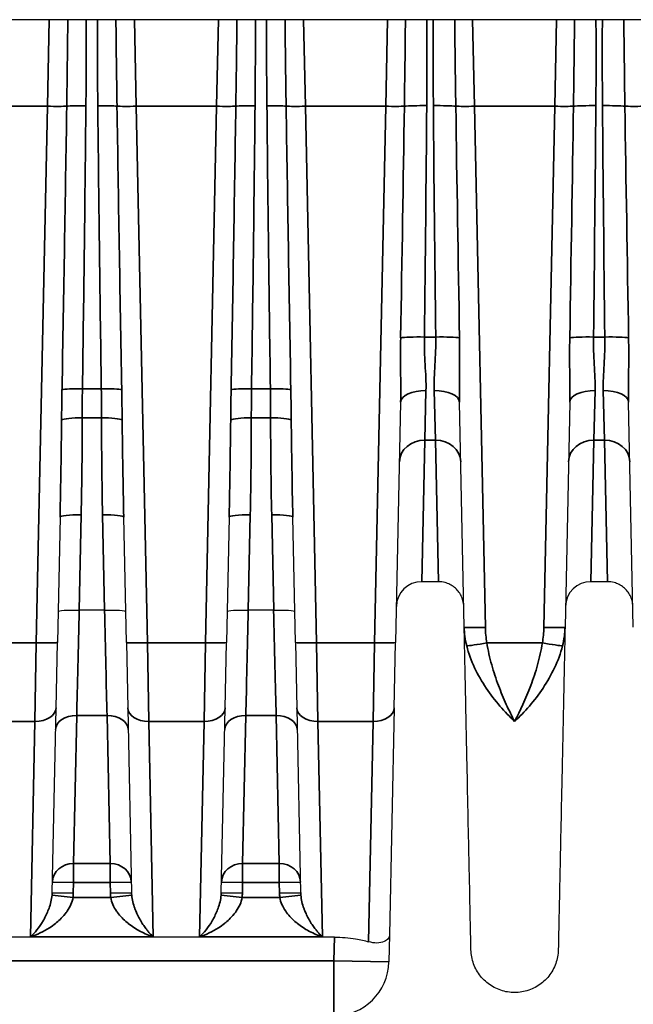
# Model space of a CAD drawing. Header units: millimetres. Extents: x 399 to 6233, y -1870 to 1602.
# Tile 68 of 256: x 4771 to 4785, y -1709 to -1685. Entities that reach past the tile are written whole.
import ezdxf

# ---------------------------------------------------------------- set-up
doc = ezdxf.new("R2010")
doc.units = ezdxf.units.MM
doc.layers.add('可見 (ISO)', color=7, linetype='Continuous', lineweight=25)
doc.layers.add('窄部可見 (ISO)', color=7, linetype='Continuous', lineweight=35)

msp = doc.modelspace()

# ---------------------------------------------------------------- linework, layer by layer
at = {"layer": '可見 (ISO)'}
for p, q in [((4849.014, -1685.244), (4744.514, -1685.244)), ((4779.818, -1694.289), (4779.699, -1699.969)), ((4781.322, -1699.607), (4781.211, -1694.289)), ((4783.818, -1694.289), (4783.707, -1699.607)), ((4785.322, -1699.607), (4785.211, -1694.289)), ((4771.761, -1697.004), (4771.699, -1699.969)), ((4773.33, -1699.969), (4773.267, -1697.004)), ((4775.761, -1697.004), (4775.699, -1699.969)), ((4777.33, -1699.969), (4777.267, -1697.004)), ((4780.712, -1698.531), (4780.317, -1698.531)), ((4784.712, -1698.531), (4784.317, -1698.531)), ((4772.214, -1699.201), (4772.215, -1699.201)), ((4772.814, -1699.201), (4772.215, -1699.201)), ((4772.814, -1699.201), (4772.815, -1699.201)), ((4776.214, -1699.201), (4776.215, -1699.201)), ((4776.814, -1699.201), (4776.215, -1699.201)), ((4776.814, -1699.201), (4776.815, -1699.201)), ((4771.667, -1701.517), (4771.699, -1699.969)), ((4773.33, -1699.969), (4773.362, -1701.517)), ((4775.667, -1701.517), (4775.699, -1699.969)), ((4777.33, -1699.969), (4777.362, -1701.517)), ((4779.667, -1701.517), (4779.699, -1699.969)), ((4771.575, -1705.883), (4771.667, -1701.517)), ((4773.362, -1701.517), (4773.453, -1705.883)), ((4775.575, -1705.883), (4775.667, -1701.517)), ((4777.362, -1701.517), (4777.453, -1705.883)), ((4779.667, -1701.517), (4779.554, -1706.881)), ((4771.417, -1706.444), (4771.417, -1706.444)), ((4771.832, -1706.444), (4771.832, -1706.444)), ((4773.197, -1706.444), (4773.197, -1706.444)), ((4773.611, -1706.444), (4773.611, -1706.444)), ((4775.417, -1706.444), (4775.417, -1706.444)), ((4775.832, -1706.444), (4775.832, -1706.444)), ((4777.197, -1706.444), (4777.197, -1706.444)), ((4777.611, -1706.444), (4777.611, -1706.444)), ((4778.253, -1706.934), (4766.776, -1706.934)), ((4779.554, -1706.881), (4779.541, -1707.521))]:
    msp.add_line(p, q, dxfattribs=at)
for centre, radius, start, end in [((4780.317, -1699.131), 0.6, 90, 178.8), ((4784.317, -1699.131), 0.6, 90, 178.8), ((4778.241, -1707.494), 1.3, 270, 358.8)]:
    msp.add_arc(centre, radius, start, end, dxfattribs=at)
for points, knots in [([(4781.312, -1699.118), (4781.311, -1699.095), (4781.309, -1699.072), (4781.303, -1699.027), (4781.299, -1699.004), (4781.282, -1698.94), (4781.267, -1698.899), (4781.228, -1698.823), (4781.205, -1698.787), (4781.153, -1698.722), (4781.123, -1698.692), (4781.058, -1698.639), (4781.023, -1698.616), (4780.948, -1698.578), (4780.908, -1698.562), (4780.817, -1698.538), (4780.764, -1698.531), (4780.712, -1698.531)], [0, 0, 0, 0, 0.00692113, 0.00692113, 0.01375081, 0.01375081, 0.02679823, 0.02679823, 0.0393646, 0.0393646, 0.05193098, 0.05193098, 0.06449736, 0.06449736, 0.07706374, 0.07706374, 0.09281981, 0.09281981, 0.09281981, 0.09281981]), ([(4785.312, -1699.118), (4785.311, -1699.095), (4785.309, -1699.072), (4785.303, -1699.027), (4785.299, -1699.004), (4785.282, -1698.94), (4785.267, -1698.899), (4785.228, -1698.823), (4785.205, -1698.787), (4785.153, -1698.722), (4785.123, -1698.692), (4785.058, -1698.639), (4785.023, -1698.616), (4784.948, -1698.578), (4784.908, -1698.562), (4784.817, -1698.538), (4784.764, -1698.531), (4784.712, -1698.531)], [0, 0, 0, 0, 0.00692113, 0.00692113, 0.01375081, 0.01375081, 0.02679823, 0.02679823, 0.0393646, 0.0393646, 0.05193098, 0.05193098, 0.06449736, 0.06449736, 0.07706374, 0.07706374, 0.09281981, 0.09281981, 0.09281981, 0.09281981]), ([(4771.715, -1699.232), (4771.715, -1699.221), (4771.769, -1699.212), (4771.861, -1699.206), (4771.953, -1699.2), (4772.082, -1699.199), (4772.214, -1699.201)], [-0.0000151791, -0.0000151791, -0.0000151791, -0.0000151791, 0.0003786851, 0.0003786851, 0.0003786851, 0.0007725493, 0.0007725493, 0.0007725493, 0.0007725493]), ([(4772.815, -1699.201), (4772.947, -1699.199), (4773.075, -1699.2), (4773.167, -1699.206), (4773.26, -1699.212), (4773.314, -1699.221), (4773.314, -1699.232)], [0, 0, 0, 0, 0.0003900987, 0.0003900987, 0.0003900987, 0.0007801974, 0.0007801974, 0.0007801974, 0.0007801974]), ([(4775.715, -1699.232), (4775.715, -1699.221), (4775.769, -1699.212), (4775.861, -1699.206), (4775.953, -1699.2), (4776.082, -1699.199), (4776.214, -1699.201)], [-0.0000151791, -0.0000151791, -0.0000151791, -0.0000151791, 0.0003786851, 0.0003786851, 0.0003786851, 0.0007725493, 0.0007725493, 0.0007725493, 0.0007725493]), ([(4776.815, -1699.201), (4776.947, -1699.199), (4777.075, -1699.2), (4777.167, -1699.206), (4777.26, -1699.212), (4777.314, -1699.221), (4777.314, -1699.232)], [0, 0, 0, 0, 0.0003900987, 0.0003900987, 0.0003900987, 0.0007801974, 0.0007801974, 0.0007801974, 0.0007801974]), ([(4781.482, -1707.233), (4781.482, -1707.233), (4781.478, -1707.061), (4781.471, -1706.719), (4781.465, -1706.449), (4781.458, -1706.08), (4781.448, -1705.614), (4781.445, -1705.488), (4781.442, -1705.356), (4781.439, -1705.217), (4781.433, -1704.888), (4781.425, -1704.52), (4781.416, -1704.12), (4781.408, -1703.72), (4781.399, -1703.287), (4781.389, -1702.819), (4781.379, -1702.351), (4781.369, -1701.847), (4781.358, -1701.311), (4781.356, -1701.236), (4781.354, -1701.16), (4781.353, -1701.084), (4781.343, -1700.619), (4781.333, -1700.123), (4781.322, -1699.607)], [0.5000079, 0.5000079, 0.5000079, 0.5000079, 0.6183182, 0.6183182, 0.6183182, 0.7115983, 0.7115983, 0.7115983, 0.7366339, 0.7366339, 0.7366339, 0.7957918, 0.7957918, 0.7957918, 0.8549496, 0.8549496, 0.8549496, 0.9141075, 0.9141075, 0.9141075, 0.9224155, 0.9224155, 0.9224155, 0.9732653, 0.9732653, 0.9732653, 0.9732653]), ([(4783.707, -1699.607), (4783.696, -1700.123), (4783.686, -1700.619), (4783.676, -1701.084), (4783.674, -1701.16), (4783.673, -1701.236), (4783.671, -1701.311), (4783.66, -1701.847), (4783.649, -1702.351), (4783.64, -1702.819), (4783.63, -1703.286), (4783.621, -1703.72), (4783.612, -1704.12), (4783.604, -1704.52), (4783.596, -1704.888), (4783.589, -1705.217), (4783.586, -1705.356), (4783.584, -1705.489), (4783.581, -1705.614), (4783.577, -1705.784), (4783.574, -1705.942), (4783.571, -1706.086), (4783.566, -1706.336), (4783.561, -1706.548), (4783.558, -1706.719), (4783.551, -1707.061), (4783.547, -1707.233), (4783.547, -1707.233)], [0.0267397, 0.0267397, 0.0267397, 0.0267397, 0.0775919, 0.0775919, 0.0775919, 0.0858976, 0.0858976, 0.0858976, 0.1450554, 0.1450554, 0.1450554, 0.2042133, 0.2042133, 0.2042133, 0.2633711, 0.2633711, 0.2633711, 0.2884173, 0.2884173, 0.2884173, 0.322529, 0.322529, 0.322529, 0.3816868, 0.3816868, 0.3816868, 0.5, 0.5, 0.5, 0.5]), ([(4778.253, -1706.934), (4778.418, -1706.934), (4778.594, -1706.947), (4778.865, -1706.992), (4778.969, -1707.016), (4779.061, -1707.043)], [-0.40134633, -0.40134633, -0.40134633, -0.40134633, -0.35174447, -0.35174447, -0.3169552, -0.3169552, -0.3169552, -0.3169552]), ([(4779.554, -1706.881), (4779.554, -1706.881), (4779.554, -1706.882), (4779.553, -1706.913), (4779.543, -1706.942), (4779.501, -1706.996), (4779.469, -1707.021), (4779.38, -1707.059), (4779.322, -1707.072), (4779.195, -1707.073), (4779.13, -1707.064), (4779.061, -1707.043)], [-0.000535, -0.000535, -0.000535, -0.000535, 0, 0, 0.0290077, 0.0290077, 0.0592099, 0.0592099, 0.0917988, 0.0917988, 0.1194024, 0.1194024, 0.1194024, 0.1194024]), ([(4783.547, -1707.233), (4783.545, -1707.344), (4783.524, -1707.456), (4783.449, -1707.666), (4783.393, -1707.766), (4783.253, -1707.941), (4783.168, -1708.018), (4782.98, -1708.14), (4782.875, -1708.186), (4782.658, -1708.24), (4782.543, -1708.25), (4782.32, -1708.232), (4782.209, -1708.204), (4782.003, -1708.115), (4781.906, -1708.053), (4781.74, -1707.904), (4781.668, -1707.814), (4781.559, -1707.619), (4781.52, -1707.511), (4781.489, -1707.345), (4781.483, -1707.289), (4781.482, -1707.233)], [0, 0, 0, 0, 0.033317, 0.033317, 0.0669022, 0.0669022, 0.1004777, 0.1004777, 0.1340535, 0.1340535, 0.1676293, 0.1676293, 0.2012051, 0.2012051, 0.2347809, 0.2347809, 0.2683567, 0.2683567, 0.3019325, 0.3019325, 0.3188115, 0.3188115, 0.3188115, 0.3188115])]:
    msp.add_open_spline(points, degree=3, knots=knots, dxfattribs=at)
at = {"layer": '窄部可見 (ISO)'}
for p, q in [((4771.508, -1685.244), (4771.465, -1687.291)), ((4773.564, -1687.291), (4773.521, -1685.244)), ((4775.508, -1685.244), (4775.465, -1687.291)), ((4777.564, -1687.291), (4777.521, -1685.244)), ((4779.508, -1685.244), (4779.465, -1687.291)), ((4781.564, -1687.291), (4781.521, -1685.244)), ((4783.508, -1685.244), (4783.465, -1687.291)), ((4771.465, -1687.291), (4769.564, -1687.291)), ((4771.199, -1699.976), (4771.465, -1687.291)), ((4775.465, -1687.291), (4773.564, -1687.291)), ((4773.564, -1687.291), (4773.829, -1699.976)), ((4775.199, -1699.976), (4775.465, -1687.291)), ((4779.465, -1687.291), (4777.564, -1687.291)), ((4777.564, -1687.291), (4777.829, -1699.976)), ((4779.199, -1699.976), (4779.465, -1687.291)), ((4783.465, -1687.291), (4781.564, -1687.291)), ((4781.564, -1687.291), (4781.822, -1699.613)), ((4783.207, -1699.613), (4783.465, -1687.291)), ((4780.38, -1692.746), (4780.648, -1692.746)), ((4784.38, -1692.746), (4784.648, -1692.746)), ((4772.291, -1693.973), (4772.738, -1693.973)), ((4776.291, -1693.973), (4776.738, -1693.973)), ((4780.389, -1695.183), (4780.418, -1694.013)), ((4780.611, -1694.013), (4780.64, -1695.183)), ((4784.389, -1695.183), (4784.418, -1694.013)), ((4784.611, -1694.013), (4784.64, -1695.183)), ((4772.743, -1694.656), (4772.286, -1694.656)), ((4776.743, -1694.656), (4776.286, -1694.656)), ((4780.317, -1698.531), (4780.389, -1695.183)), ((4780.64, -1695.183), (4780.389, -1695.183)), ((4780.712, -1698.531), (4780.64, -1695.183)), ((4784.317, -1698.531), (4784.389, -1695.183)), ((4784.64, -1695.183), (4784.389, -1695.183)), ((4784.712, -1698.531), (4784.64, -1695.183)), ((4772.261, -1696.951), (4772.214, -1699.201)), ((4772.815, -1699.201), (4772.768, -1696.951)), ((4776.261, -1696.951), (4776.214, -1699.201)), ((4776.815, -1699.201), (4776.768, -1696.951)), ((4769.829, -1699.976), (4771.199, -1699.976)), ((4771.199, -1699.976), (4771.167, -1701.833)), ((4773.829, -1699.976), (4775.199, -1699.976)), ((4773.862, -1701.833), (4773.829, -1699.976)), ((4775.199, -1699.976), (4775.167, -1701.833)), ((4777.829, -1699.976), (4779.199, -1699.976)), ((4777.862, -1701.833), (4777.829, -1699.976)), ((4779.199, -1699.976), (4779.167, -1701.833)), ((4781.858, -1699.976), (4783.171, -1699.976)), ((4771.167, -1701.833), (4769.862, -1701.833)), ((4771.063, -1706.923), (4771.167, -1701.833)), ((4772.081, -1705.194), (4772.156, -1701.692)), ((4772.873, -1701.692), (4772.156, -1701.692)), ((4772.873, -1701.692), (4772.948, -1705.194)), ((4775.167, -1701.833), (4773.862, -1701.833)), ((4773.862, -1701.833), (4773.966, -1706.923)), ((4775.063, -1706.923), (4775.167, -1701.833)), ((4776.081, -1705.194), (4776.156, -1701.692)), ((4776.873, -1701.692), (4776.156, -1701.692)), ((4776.873, -1701.692), (4776.948, -1705.194)), ((4779.167, -1701.833), (4777.862, -1701.833)), ((4777.862, -1701.833), (4777.966, -1706.923)), ((4779.061, -1707.043), (4779.167, -1701.833)), ((4772.081, -1705.194), (4772.948, -1705.194)), ((4772.081, -1705.194), (4772.081, -1705.641)), ((4772.948, -1705.194), (4772.948, -1705.641)), ((4776.081, -1705.194), (4776.948, -1705.194)), ((4776.081, -1705.194), (4776.081, -1705.641)), ((4776.948, -1705.194), (4776.948, -1705.641)), ((4771.581, -1705.631), (4772.081, -1705.641)), ((4772.081, -1705.641), (4772.075, -1705.893)), ((4772.948, -1705.641), (4772.081, -1705.641)), ((4773.448, -1705.631), (4772.948, -1705.641)), ((4772.953, -1705.893), (4772.948, -1705.641)), ((4775.581, -1705.631), (4776.081, -1705.641)), ((4776.081, -1705.641), (4776.075, -1705.893)), ((4776.948, -1705.641), (4776.081, -1705.641)), ((4777.448, -1705.631), (4776.948, -1705.641)), ((4776.953, -1705.893), (4776.948, -1705.641)), ((4771.572, -1705.943), (4772.069, -1705.994)), ((4771.575, -1705.883), (4772.075, -1705.893)), ((4772.069, -1705.994), (4772.96, -1705.994)), ((4773.453, -1705.883), (4772.953, -1705.893)), ((4773.457, -1705.943), (4772.96, -1705.994)), ((4775.572, -1705.943), (4776.069, -1705.994)), ((4775.575, -1705.883), (4776.075, -1705.893)), ((4776.069, -1705.994), (4776.96, -1705.994)), ((4777.453, -1705.883), (4776.953, -1705.893)), ((4777.457, -1705.943), (4776.96, -1705.994)), ((4773.966, -1706.923), (4771.063, -1706.923)), ((4777.966, -1706.923), (4775.063, -1706.923)), ((4778.241, -1707.494), (4778.253, -1706.934)), ((4766.787, -1707.494), (4778.241, -1707.494)), ((4779.541, -1707.521), (4778.241, -1707.494)), ((4778.241, -1708.794), (4778.241, -1707.494))]:
    msp.add_line(p, q, dxfattribs=at)
for centre, start, end in [((4770.833, -1705.867), 354.1153, 358.8014), ((4774.196, -1705.867), 181.1986, 185.8847), ((4774.833, -1705.867), 354.1153, 358.8014), ((4778.196, -1705.867), 181.1986, 185.8847)]:
    msp.add_arc(centre, 1.242, start, end, dxfattribs=at)
for centre, major_axis, ratio, start_param, end_param in [((4771.465, -1687.273), (0.5, -0.01), 0.034892, 4.71312, 5.854308), ((4771.1, -1704.716), (0.877, 41.815), 0.011955, 4.972102, 5.142498), ((4772.374, -1687.307), (0.5, -0.005), 0.058755, 1.571384, 2.712203), ((4771.689, -1697.953), (-0.504, -29.462), 0.018287, 1.706616, 1.94191), ((4772.655, -1687.307), (0.5, 0.005), 0.058755, 0.429389, 1.570209), ((4773.34, -1697.953), (0.504, -29.462), 0.018287, 4.341275, 4.576569), ((4773.564, -1687.273), (0.5, 0.01), 0.034892, 3.57047, 4.711658), ((4773.929, -1704.716), (-0.877, 41.815), 0.011955, 1.140688, 1.311083), ((4775.465, -1687.273), (0.5, -0.01), 0.034892, 4.71312, 5.854308), ((4775.1, -1704.716), (0.877, 41.815), 0.011955, 4.972102, 5.142498), ((4776.374, -1687.307), (0.5, -0.005), 0.058755, 1.571384, 2.712203), ((4775.689, -1697.953), (-0.504, -29.462), 0.018287, 1.706616, 1.94191), ((4776.655, -1687.307), (0.5, 0.005), 0.058755, 0.429389, 1.570209), ((4777.34, -1697.953), (0.504, -29.462), 0.018287, 4.341275, 4.576569), ((4777.564, -1687.273), (0.5, 0.01), 0.034892, 3.57047, 4.711658), ((4777.929, -1704.716), (-0.877, 41.815), 0.011955, 1.140688, 1.311083), ((4779.465, -1687.273), (0.5, -0.01), 0.034892, 4.71312, 5.795128), ((4779.012, -1708.901), (0.964, 45.999), 0.010868, 5.0711, 5.201678), ((4780.436, -1687.311), (-0.6, 0.005), 0.058756, 4.712873, 5.794533), ((4779.659, -1700.113), (-0.533, -32.384), 0.019013, 1.800628, 1.978702), ((4780.593, -1687.311), (0.6, 0.005), 0.058756, 0.488652, 1.570312), ((4781.369, -1700.113), (0.533, -32.384), 0.019013, 4.304483, 4.482558), ((4781.564, -1687.273), (-0.5, -0.01), 0.034892, 0.488057, 1.570065), ((4782.017, -1708.901), (-0.964, 45.999), 0.010868, 1.081508, 1.212085), ((4783.465, -1687.273), (-0.5, 0.01), 0.034892, 1.571527, 2.653535), ((4783.012, -1708.901), (0.964, 45.999), 0.010868, 5.0711, 5.201678), ((4784.436, -1687.311), (0.6, -0.005), 0.058756, 1.57128, 2.65294), ((4783.659, -1700.113), (-0.533, -32.384), 0.019013, 1.800628, 1.978702), ((4784.593, -1687.311), (0.6, 0.005), 0.058756, 0.488652, 1.570312), ((4785.369, -1700.113), (0.533, -32.384), 0.019013, 4.304483, 4.482558), ((4785.564, -1687.273), (-0.5, -0.01), 0.034892, 0.488057, 1.570065), ((4786.017, -1708.901), (-0.964, 45.999), 0.010868, 1.081508, 1.212085), ((4780.38, -1692.781), (-0.6, 0.007), 0.058754, 4.713094, 5.925287), ((4780.648, -1692.781), (0.6, 0.007), 0.058754, 0.357898, 1.570091), ((4784.38, -1692.781), (-0.6, 0.007), 0.058754, 4.713094, 5.925287), ((4784.648, -1692.781), (0.6, 0.007), 0.058754, 0.357898, 1.570091), ((4772.291, -1694.002), (-0.5, 0.007), 0.058752, 4.713248, 6.024407), ((4772.738, -1694.002), (0.5, 0.007), 0.058752, 0.258778, 1.569937), ((4776.291, -1694.002), (-0.5, 0.007), 0.058752, 4.713248, 6.024407), ((4776.738, -1694.002), (0.5, 0.007), 0.058752, 0.258778, 1.569937), ((4780.418, -1694.302), (-0.6, 0.013), 0.481235, 4.722469, 6.283185), ((4780.611, -1694.302), (0.6, 0.013), 0.481235, 0, 1.560716), ((4784.418, -1694.302), (-0.6, 0.013), 0.481235, 4.722469, 6.283185), ((4784.611, -1694.302), (0.6, 0.013), 0.481235, 0, 1.560716), ((4771.261, -1697.022), (0.227, 10.755), 0.04648, 4.715072, 4.930437), ((4772.286, -1694.72), (-0.5, 0), 0.127071, 4.712461, 6.066166), ((4771.768, -1696.378), (-0.122, -7.61), 0.06621, 1.496596, 1.800152), ((4773.261, -1696.378), (0.122, -7.61), 0.06621, 4.483034, 4.786589), ((4772.743, -1694.72), (0.5, 0), 0.127071, 0.217019, 1.570724), ((4773.768, -1697.022), (-0.227, 10.755), 0.04648, 1.352748, 1.568114), ((4775.261, -1697.022), (0.227, 10.755), 0.04648, 4.715072, 4.930437), ((4776.286, -1694.72), (-0.5, 0), 0.127071, 4.712461, 6.066166), ((4775.768, -1696.378), (-0.122, -7.61), 0.06621, 1.496596, 1.800152), ((4777.261, -1696.378), (0.122, -7.61), 0.06621, 4.483034, 4.786589), ((4776.743, -1694.72), (0.5, 0), 0.127071, 0.217019, 1.570724), ((4777.768, -1697.022), (-0.227, 10.755), 0.04648, 1.352748, 1.568114), ((4780.389, -1695.706), (-0.6, 0.013), 0.871195, 4.730636, 6.283185), ((4780.64, -1695.706), (0.6, 0.013), 0.871195, 0, 1.552549), ((4784.389, -1695.706), (-0.6, 0.013), 0.871195, 4.730636, 6.283185), ((4784.64, -1695.706), (0.6, 0.013), 0.871195, 0, 1.552549), ((4772.261, -1697.014), (-0.5, 0.01), 0.127043, 4.71505, 6.283185), ((4772.768, -1697.014), (0.5, 0.01), 0.127043, 0, 1.568135), ((4776.261, -1697.014), (-0.5, 0.01), 0.127043, 4.71505, 6.283185), ((4776.768, -1697.014), (0.5, 0.01), 0.127043, 0, 1.568135), ((4771.199, -1699.958), (0.5, -0.01), 0.034892, 4.71312, 6.283185), ((4773.829, -1699.958), (-0.5, -0.01), 0.034892, 0, 1.570065), ((4775.199, -1699.958), (0.5, -0.01), 0.034892, 4.71312, 6.283185), ((4777.829, -1699.958), (-0.5, -0.01), 0.034892, 0, 1.570065), ((4779.199, -1699.958), (0.5, -0.01), 0.034892, 4.71312, 6.283185), ((4781.858, -1699.958), (-0.492, -0.09), 0.034327, 0.235691, 1.564496), ((4783.171, -1699.958), (0.492, -0.09), 0.034327, 4.718689, 6.047495), ((4771.167, -1701.506), (0.5, -0.01), 0.653986, 4.726087, 6.283185), ((4773.862, -1701.506), (-0.5, -0.01), 0.653986, 0, 1.557098), ((4775.167, -1701.506), (0.5, -0.01), 0.653986, 4.726087, 6.283185), ((4777.862, -1701.506), (-0.5, -0.01), 0.653986, 0, 1.557098), ((4779.167, -1701.506), (0.5, -0.01), 0.653986, 4.726087, 6.283185), ((4772.156, -1702.038), (-0.5, 0.01), 0.69138, 4.72687, 6.283185), ((4772.873, -1702.038), (0.5, 0.01), 0.69138, 0, 1.556315), ((4776.156, -1702.038), (-0.5, 0.01), 0.69138, 4.72687, 6.283185), ((4776.873, -1702.038), (0.5, 0.01), 0.69138, 0, 1.556315), ((4772.081, -1705.641), (-0.5, 0.01), 0.893584, 4.731105, 6.283185), ((4772.948, -1705.641), (0.5, 0.01), 0.893584, 0, 1.552081), ((4776.081, -1705.641), (-0.5, 0.01), 0.893584, 4.731105, 6.283185), ((4776.948, -1705.641), (0.5, 0.01), 0.893584, 0, 1.552081), ((4771.075, -1705.845), (-0.032, 0.669), 0.746873, 4.530181, 4.621215), ((4773.954, -1705.845), (0.032, 0.669), 0.746873, 1.66197, 1.753004), ((4775.075, -1705.845), (-0.032, 0.669), 0.746873, 4.530181, 4.621215), ((4777.954, -1705.845), (0.032, 0.669), 0.746873, 1.66197, 1.753004)]:
    msp.add_ellipse(centre, major_axis=major_axis, ratio=ratio, start_param=start_param, end_param=end_param, dxfattribs=at)
for points, knots in [([(4771.92, -1687.29), (4771.925, -1686.957), (4771.929, -1686.624), (4771.934, -1686.291), (4771.938, -1685.942), (4771.942, -1685.593), (4771.945, -1685.244)], [0, 0, 0, 0, 0.001000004, 0.001000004, 0.001000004, 0.002047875, 0.002047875, 0.002047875, 0.002047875]), ([(4773.084, -1685.244), (4773.087, -1685.563), (4773.09, -1685.882), (4773.094, -1686.202), (4773.099, -1686.564), (4773.104, -1686.927), (4773.109, -1687.29)], [0.000041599, 0.000041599, 0.000041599, 0.000041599, 0.001000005, 0.001000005, 0.001000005, 0.002089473, 0.002089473, 0.002089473, 0.002089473]), ([(4775.92, -1687.29), (4775.925, -1686.957), (4775.929, -1686.624), (4775.934, -1686.291), (4775.938, -1685.942), (4775.942, -1685.593), (4775.945, -1685.244)], [0, 0, 0, 0, 0.001000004, 0.001000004, 0.001000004, 0.002047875, 0.002047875, 0.002047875, 0.002047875]), ([(4777.084, -1685.244), (4777.087, -1685.563), (4777.09, -1685.882), (4777.094, -1686.202), (4777.099, -1686.564), (4777.104, -1686.927), (4777.109, -1687.29)], [0.000041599, 0.000041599, 0.000041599, 0.000041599, 0.001000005, 0.001000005, 0.001000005, 0.002089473, 0.002089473, 0.002089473, 0.002089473]), ([(4779.906, -1687.291), (4779.911, -1686.958), (4779.916, -1686.625), (4779.92, -1686.292), (4779.924, -1685.942), (4779.928, -1685.593), (4779.931, -1685.244)], [0, 0, 0, 0, 0.001000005, 0.001000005, 0.001000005, 0.002048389, 0.002048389, 0.002048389, 0.002048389]), ([(4781.098, -1685.244), (4781.101, -1685.563), (4781.104, -1685.882), (4781.108, -1686.202), (4781.112, -1686.565), (4781.117, -1686.928), (4781.122, -1687.291)], [0.000041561, 0.000041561, 0.000041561, 0.000041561, 0.001000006, 0.001000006, 0.001000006, 0.00208995, 0.00208995, 0.00208995, 0.00208995]), ([(4783.906, -1687.291), (4783.911, -1686.958), (4783.916, -1686.625), (4783.92, -1686.292), (4783.924, -1685.942), (4783.928, -1685.593), (4783.931, -1685.244)], [0, 0, 0, 0, 0.001000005, 0.001000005, 0.001000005, 0.002048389, 0.002048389, 0.002048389, 0.002048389]), ([(4785.098, -1685.244), (4785.101, -1685.563), (4785.104, -1685.882), (4785.108, -1686.202), (4785.112, -1686.565), (4785.117, -1686.928), (4785.122, -1687.291)], [0.000041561, 0.000041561, 0.000041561, 0.000041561, 0.001000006, 0.001000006, 0.001000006, 0.00208995, 0.00208995, 0.00208995, 0.00208995]), ([(4779.818, -1694.289), (4779.823, -1694.045), (4779.82, -1693.796), (4779.817, -1693.546), (4779.817, -1693.541), (4779.817, -1693.536), (4779.817, -1693.531), (4779.815, -1693.276), (4779.814, -1693.02), (4779.819, -1692.762)], [0, 0, 0, 0, 0.000759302, 0.000759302, 0.000759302, 0.000774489, 0.000774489, 0.000774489, 0.001548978, 0.001548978, 0.001548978, 0.001548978]), ([(4780.38, -1692.746), (4780.377, -1692.969), (4780.386, -1693.186), (4780.409, -1693.61), (4780.423, -1693.818), (4780.418, -1694.013)], [0, 0, 0, 0, 0.000661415, 0.000661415, 0.001322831, 0.001322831, 0.001322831, 0.001322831]), ([(4780.611, -1694.013), (4780.606, -1693.817), (4780.619, -1693.614), (4780.642, -1693.19), (4780.652, -1692.968), (4780.648, -1692.746)], [0, 0, 0, 0, 0.000661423, 0.000661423, 0.001322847, 0.001322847, 0.001322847, 0.001322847]), ([(4781.21, -1692.762), (4781.215, -1693.02), (4781.214, -1693.277), (4781.211, -1693.532), (4781.211, -1693.538), (4781.211, -1693.544), (4781.211, -1693.551), (4781.209, -1693.799), (4781.205, -1694.046), (4781.211, -1694.289)], [0, 0, 0, 0, 0.000774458, 0.000774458, 0.000774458, 0.000793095, 0.000793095, 0.000793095, 0.001548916, 0.001548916, 0.001548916, 0.001548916]), ([(4783.818, -1694.289), (4783.823, -1694.045), (4783.82, -1693.796), (4783.817, -1693.546), (4783.817, -1693.541), (4783.817, -1693.536), (4783.817, -1693.531), (4783.815, -1693.276), (4783.814, -1693.02), (4783.819, -1692.762)], [0, 0, 0, 0, 0.000759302, 0.000759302, 0.000759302, 0.000774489, 0.000774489, 0.000774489, 0.001548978, 0.001548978, 0.001548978, 0.001548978]), ([(4784.38, -1692.746), (4784.377, -1692.969), (4784.386, -1693.186), (4784.409, -1693.61), (4784.423, -1693.818), (4784.418, -1694.013)], [0, 0, 0, 0, 0.000661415, 0.000661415, 0.001322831, 0.001322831, 0.001322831, 0.001322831]), ([(4784.611, -1694.013), (4784.606, -1693.817), (4784.619, -1693.614), (4784.642, -1693.19), (4784.652, -1692.968), (4784.648, -1692.746)], [0, 0, 0, 0, 0.000661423, 0.000661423, 0.001322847, 0.001322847, 0.001322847, 0.001322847]), ([(4785.21, -1692.762), (4785.215, -1693.02), (4785.214, -1693.277), (4785.211, -1693.532), (4785.211, -1693.538), (4785.211, -1693.544), (4785.211, -1693.551), (4785.209, -1693.799), (4785.205, -1694.046), (4785.211, -1694.289)], [0, 0, 0, 0, 0.000774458, 0.000774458, 0.000774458, 0.000793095, 0.000793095, 0.000793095, 0.001548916, 0.001548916, 0.001548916, 0.001548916]), ([(4771.798, -1694.706), (4771.799, -1694.582), (4771.801, -1694.458), (4771.802, -1694.334), (4771.804, -1694.218), (4771.806, -1694.103), (4771.808, -1693.988)], [0, 0, 0, 0, 0.0003730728, 0.0003730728, 0.0003730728, 0.0007194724, 0.0007194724, 0.0007194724, 0.0007194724]), ([(4772.291, -1693.973), (4772.289, -1694.083), (4772.288, -1694.193), (4772.287, -1694.302), (4772.287, -1694.42), (4772.286, -1694.538), (4772.286, -1694.656)], [0, 0, 0, 0, 0.0003301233, 0.0003301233, 0.0003301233, 0.0006862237, 0.0006862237, 0.0006862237, 0.0006862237]), ([(4772.743, -1694.656), (4772.742, -1694.538), (4772.742, -1694.42), (4772.741, -1694.302), (4772.741, -1694.193), (4772.739, -1694.083), (4772.738, -1693.973)], [0, 0, 0, 0, 0.0003560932, 0.0003560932, 0.0003560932, 0.0006862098, 0.0006862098, 0.0006862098, 0.0006862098]), ([(4773.221, -1693.988), (4773.223, -1694.103), (4773.225, -1694.218), (4773.226, -1694.334), (4773.228, -1694.458), (4773.229, -1694.582), (4773.231, -1694.706)], [0, 0, 0, 0, 0.0003464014, 0.0003464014, 0.0003464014, 0.0007194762, 0.0007194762, 0.0007194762, 0.0007194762]), ([(4775.798, -1694.706), (4775.799, -1694.582), (4775.801, -1694.458), (4775.802, -1694.334), (4775.804, -1694.218), (4775.806, -1694.103), (4775.808, -1693.988)], [0, 0, 0, 0, 0.0003730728, 0.0003730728, 0.0003730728, 0.0007194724, 0.0007194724, 0.0007194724, 0.0007194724]), ([(4776.291, -1693.973), (4776.289, -1694.083), (4776.288, -1694.193), (4776.287, -1694.302), (4776.287, -1694.42), (4776.286, -1694.538), (4776.286, -1694.656)], [0, 0, 0, 0, 0.0003301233, 0.0003301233, 0.0003301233, 0.0006862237, 0.0006862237, 0.0006862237, 0.0006862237]), ([(4776.743, -1694.656), (4776.742, -1694.538), (4776.742, -1694.42), (4776.741, -1694.302), (4776.741, -1694.193), (4776.739, -1694.083), (4776.738, -1693.973)], [0, 0, 0, 0, 0.0003560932, 0.0003560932, 0.0003560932, 0.0006862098, 0.0006862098, 0.0006862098, 0.0006862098]), ([(4777.221, -1693.988), (4777.223, -1694.103), (4777.225, -1694.218), (4777.226, -1694.334), (4777.228, -1694.458), (4777.229, -1694.582), (4777.231, -1694.706)], [0, 0, 0, 0, 0.0003464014, 0.0003464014, 0.0003464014, 0.0007194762, 0.0007194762, 0.0007194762, 0.0007194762]), ([(4772.215, -1699.201), (4772.204, -1699.649), (4772.194, -1700.109), (4772.183, -1700.536), (4772.173, -1700.968), (4772.164, -1701.364), (4772.156, -1701.692)], [4.7472956, 4.7472956, 4.7472956, 4.7472956, 5.1094328, 5.1094328, 5.1094328, 5.4758956, 5.4758956, 5.4758956, 5.4758956]), ([(4772.873, -1701.692), (4772.865, -1701.364), (4772.856, -1700.968), (4772.845, -1700.536), (4772.835, -1700.109), (4772.824, -1699.649), (4772.814, -1699.201)], [3.9488824, 3.9488824, 3.9488824, 3.9488824, 4.3153451, 4.3153451, 4.3153451, 4.6774824, 4.6774824, 4.6774824, 4.6774824]), ([(4776.215, -1699.201), (4776.204, -1699.649), (4776.194, -1700.109), (4776.183, -1700.536), (4776.173, -1700.968), (4776.164, -1701.364), (4776.156, -1701.692)], [4.7472956, 4.7472956, 4.7472956, 4.7472956, 5.1094328, 5.1094328, 5.1094328, 5.4758956, 5.4758956, 5.4758956, 5.4758956]), ([(4776.873, -1701.692), (4776.865, -1701.364), (4776.856, -1700.968), (4776.845, -1700.536), (4776.835, -1700.109), (4776.824, -1699.649), (4776.814, -1699.201)], [3.9488824, 3.9488824, 3.9488824, 3.9488824, 4.3153451, 4.3153451, 4.3153451, 4.6774824, 4.6774824, 4.6774824, 4.6774824]), ([(4781.822, -1699.613), (4781.691, -1699.616), (4781.561, -1699.617), (4781.468, -1699.616), (4781.376, -1699.614), (4781.322, -1699.611), (4781.322, -1699.607)], [0, 0, 0, 0, 0.5, 0.5, 0.5, 1, 1, 1, 1]), ([(4783.707, -1699.607), (4783.707, -1699.611), (4783.653, -1699.614), (4783.56, -1699.616), (4783.468, -1699.617), (4783.338, -1699.616), (4783.207, -1699.613)], [0, 0, 0, 0, 0.5, 0.5, 0.5, 1, 1, 1, 1]), ([(4781.858, -1699.976), (4781.885, -1700.154), (4781.925, -1700.327), (4781.972, -1700.495), (4782.019, -1700.663), (4782.074, -1700.828), (4782.132, -1700.985), (4782.191, -1701.141), (4782.253, -1701.289), (4782.317, -1701.431), (4782.381, -1701.572), (4782.448, -1701.708), (4782.514, -1701.833)], [0, 0, 0, 0, 0.000534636, 0.000534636, 0.000534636, 0.001069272, 0.001069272, 0.001069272, 0.001603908, 0.001603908, 0.001603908, 0.002138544, 0.002138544, 0.002138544, 0.002138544]), ([(4782.514, -1701.833), (4782.647, -1701.581), (4782.779, -1701.297), (4782.955, -1700.828), (4783.01, -1700.663), (4783.104, -1700.327), (4783.144, -1700.154), (4783.171, -1699.976)], [-0.000011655, -0.000011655, -0.000011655, -0.000011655, 0.001067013, 0.001067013, 0.001606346, 0.001606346, 0.00214568, 0.00214568, 0.00214568, 0.00214568]), ([(4782.514, -1701.833), (4782.279, -1701.615), (4782.047, -1701.35), (4781.843, -1701.046), (4781.639, -1700.741), (4781.468, -1700.403), (4781.38, -1700.05)], [-0.000011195, -0.000011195, -0.000011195, -0.000011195, 0.001104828, 0.001104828, 0.001104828, 0.002220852, 0.002220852, 0.002220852, 0.002220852]), ([(4783.648, -1700.05), (4783.604, -1700.226), (4783.539, -1700.399), (4783.46, -1700.565), (4783.381, -1700.731), (4783.288, -1700.893), (4783.187, -1701.044), (4782.985, -1701.347), (4782.75, -1701.615), (4782.514, -1701.833)], [0, 0, 0, 0, 0.000558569, 0.000558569, 0.000558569, 0.001117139, 0.001117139, 0.001117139, 0.002234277, 0.002234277, 0.002234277, 0.002234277]), ([(4771.063, -1706.923), (4771.165, -1706.831), (4771.267, -1706.708), (4771.36, -1706.55), (4771.365, -1706.541), (4771.37, -1706.532), (4771.375, -1706.523), (4771.416, -1706.451), (4771.455, -1706.371), (4771.489, -1706.282), (4771.493, -1706.272), (4771.497, -1706.261), (4771.501, -1706.25), (4771.518, -1706.202), (4771.534, -1706.151), (4771.546, -1706.098), (4771.558, -1706.049), (4771.567, -1705.998), (4771.572, -1705.943)], [-0.00000792, -0.00000792, -0.00000792, -0.00000792, 0.000796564, 0.000796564, 0.000796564, 0.000840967, 0.000840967, 0.000840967, 0.001198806, 0.001198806, 0.001198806, 0.001242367, 0.001242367, 0.001242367, 0.001429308, 0.001429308, 0.001429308, 0.001601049, 0.001601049, 0.001601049, 0.001601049]), ([(4772.069, -1705.994), (4772.06, -1706.054), (4772.042, -1706.11), (4772.019, -1706.163), (4771.994, -1706.219), (4771.963, -1706.272), (4771.929, -1706.321), (4771.923, -1706.33), (4771.917, -1706.339), (4771.91, -1706.348), (4771.873, -1706.399), (4771.832, -1706.446), (4771.789, -1706.489), (4771.754, -1706.525), (4771.718, -1706.558), (4771.681, -1706.588), (4771.672, -1706.596), (4771.663, -1706.603), (4771.654, -1706.61), (4771.608, -1706.647), (4771.56, -1706.681), (4771.512, -1706.713), (4771.367, -1706.806), (4771.215, -1706.876), (4771.063, -1706.923)], [0, 0, 0, 0, 0.000176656, 0.000176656, 0.000176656, 0.000361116, 0.000361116, 0.000361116, 0.000395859, 0.000395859, 0.000395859, 0.000593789, 0.000593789, 0.000593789, 0.000753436, 0.000753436, 0.000753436, 0.000791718, 0.000791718, 0.000791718, 0.000989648, 0.000989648, 0.000989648, 0.001583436, 0.001583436, 0.001583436, 0.001583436]), ([(4773.966, -1706.923), (4773.865, -1706.892), (4773.764, -1706.85), (4773.664, -1706.798), (4773.659, -1706.795), (4773.653, -1706.792), (4773.647, -1706.789), (4773.554, -1706.739), (4773.462, -1706.68), (4773.375, -1706.61), (4773.366, -1706.603), (4773.357, -1706.596), (4773.348, -1706.588), (4773.266, -1706.52), (4773.186, -1706.44), (4773.119, -1706.348), (4773.112, -1706.339), (4773.106, -1706.33), (4773.099, -1706.321), (4773.066, -1706.272), (4773.035, -1706.22), (4773.01, -1706.163), (4772.987, -1706.11), (4772.969, -1706.054), (4772.96, -1705.994)], [-0.000006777, -0.000006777, -0.000006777, -0.000006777, 0.000388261, 0.000388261, 0.000388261, 0.000410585, 0.000410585, 0.000410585, 0.000783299, 0.000783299, 0.000783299, 0.000821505, 0.000821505, 0.000821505, 0.001178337, 0.001178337, 0.001178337, 0.00121301, 0.00121301, 0.00121301, 0.001397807, 0.001397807, 0.001397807, 0.001573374, 0.001573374, 0.001573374, 0.001573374]), ([(4773.457, -1705.943), (4773.462, -1705.998), (4773.471, -1706.049), (4773.483, -1706.098), (4773.495, -1706.152), (4773.511, -1706.202), (4773.528, -1706.25), (4773.532, -1706.261), (4773.536, -1706.272), (4773.54, -1706.283), (4773.574, -1706.371), (4773.613, -1706.452), (4773.654, -1706.523), (4773.659, -1706.532), (4773.664, -1706.541), (4773.669, -1706.55), (4773.692, -1706.589), (4773.716, -1706.627), (4773.74, -1706.662), (4773.762, -1706.693), (4773.783, -1706.722), (4773.805, -1706.749), (4773.82, -1706.769), (4773.836, -1706.788), (4773.852, -1706.806), (4773.87, -1706.828), (4773.889, -1706.848), (4773.908, -1706.868), (4773.927, -1706.887), (4773.947, -1706.906), (4773.966, -1706.923)], [0, 0, 0, 0, 0.000171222, 0.000171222, 0.000171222, 0.000358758, 0.000358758, 0.000358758, 0.000403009, 0.000403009, 0.000403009, 0.000761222, 0.000761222, 0.000761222, 0.000806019, 0.000806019, 0.000806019, 0.001007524, 0.001007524, 0.001007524, 0.001183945, 0.001183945, 0.001183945, 0.001309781, 0.001309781, 0.001309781, 0.001460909, 0.001460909, 0.001460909, 0.001612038, 0.001612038, 0.001612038, 0.001612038]), ([(4775.063, -1706.923), (4775.165, -1706.831), (4775.267, -1706.708), (4775.36, -1706.55), (4775.365, -1706.541), (4775.37, -1706.532), (4775.375, -1706.523), (4775.416, -1706.451), (4775.455, -1706.371), (4775.489, -1706.282), (4775.493, -1706.272), (4775.497, -1706.261), (4775.501, -1706.25), (4775.518, -1706.202), (4775.534, -1706.151), (4775.546, -1706.098), (4775.558, -1706.049), (4775.567, -1705.998), (4775.572, -1705.943)], [-0.00000792, -0.00000792, -0.00000792, -0.00000792, 0.000796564, 0.000796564, 0.000796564, 0.000840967, 0.000840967, 0.000840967, 0.001198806, 0.001198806, 0.001198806, 0.001242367, 0.001242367, 0.001242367, 0.001429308, 0.001429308, 0.001429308, 0.001601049, 0.001601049, 0.001601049, 0.001601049]), ([(4776.069, -1705.994), (4776.06, -1706.054), (4776.042, -1706.11), (4776.019, -1706.163), (4775.994, -1706.219), (4775.963, -1706.272), (4775.929, -1706.321), (4775.923, -1706.33), (4775.917, -1706.339), (4775.91, -1706.348), (4775.873, -1706.399), (4775.832, -1706.446), (4775.789, -1706.489), (4775.754, -1706.525), (4775.718, -1706.558), (4775.681, -1706.588), (4775.672, -1706.596), (4775.663, -1706.603), (4775.654, -1706.61), (4775.608, -1706.647), (4775.56, -1706.681), (4775.512, -1706.713), (4775.367, -1706.806), (4775.215, -1706.876), (4775.063, -1706.923)], [0, 0, 0, 0, 0.000176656, 0.000176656, 0.000176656, 0.000361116, 0.000361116, 0.000361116, 0.000395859, 0.000395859, 0.000395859, 0.000593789, 0.000593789, 0.000593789, 0.000753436, 0.000753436, 0.000753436, 0.000791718, 0.000791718, 0.000791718, 0.000989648, 0.000989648, 0.000989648, 0.001583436, 0.001583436, 0.001583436, 0.001583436]), ([(4777.966, -1706.923), (4777.865, -1706.892), (4777.764, -1706.85), (4777.664, -1706.798), (4777.659, -1706.795), (4777.653, -1706.792), (4777.647, -1706.789), (4777.554, -1706.739), (4777.462, -1706.68), (4777.375, -1706.61), (4777.366, -1706.603), (4777.357, -1706.596), (4777.348, -1706.588), (4777.266, -1706.52), (4777.186, -1706.44), (4777.119, -1706.348), (4777.112, -1706.339), (4777.106, -1706.33), (4777.099, -1706.321), (4777.066, -1706.272), (4777.035, -1706.22), (4777.01, -1706.163), (4776.987, -1706.11), (4776.969, -1706.054), (4776.96, -1705.994)], [-0.000006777, -0.000006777, -0.000006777, -0.000006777, 0.000388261, 0.000388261, 0.000388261, 0.000410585, 0.000410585, 0.000410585, 0.000783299, 0.000783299, 0.000783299, 0.000821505, 0.000821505, 0.000821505, 0.001178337, 0.001178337, 0.001178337, 0.00121301, 0.00121301, 0.00121301, 0.001397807, 0.001397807, 0.001397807, 0.001573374, 0.001573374, 0.001573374, 0.001573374]), ([(4777.457, -1705.943), (4777.462, -1705.998), (4777.471, -1706.049), (4777.483, -1706.098), (4777.495, -1706.152), (4777.511, -1706.202), (4777.528, -1706.25), (4777.532, -1706.261), (4777.536, -1706.272), (4777.54, -1706.283), (4777.574, -1706.371), (4777.613, -1706.452), (4777.654, -1706.523), (4777.659, -1706.532), (4777.664, -1706.541), (4777.669, -1706.55), (4777.692, -1706.589), (4777.716, -1706.627), (4777.74, -1706.662), (4777.762, -1706.693), (4777.783, -1706.722), (4777.805, -1706.749), (4777.82, -1706.769), (4777.836, -1706.788), (4777.852, -1706.806), (4777.87, -1706.828), (4777.889, -1706.848), (4777.908, -1706.868), (4777.927, -1706.887), (4777.947, -1706.906), (4777.966, -1706.923)], [0, 0, 0, 0, 0.000171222, 0.000171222, 0.000171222, 0.000358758, 0.000358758, 0.000358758, 0.000403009, 0.000403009, 0.000403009, 0.000761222, 0.000761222, 0.000761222, 0.000806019, 0.000806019, 0.000806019, 0.001007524, 0.001007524, 0.001007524, 0.001183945, 0.001183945, 0.001183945, 0.001309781, 0.001309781, 0.001309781, 0.001460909, 0.001460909, 0.001460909, 0.001612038, 0.001612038, 0.001612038, 0.001612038])]:
    msp.add_open_spline(points, degree=3, knots=knots, dxfattribs=at)
for points in [[(4772.382, -1685.244), (4772.384, -1685.922), (4772.381, -1686.6), (4772.374, -1687.277)], [(4772.655, -1687.277), (4772.648, -1686.6), (4772.645, -1685.922), (4772.647, -1685.244)], [(4776.382, -1685.244), (4776.384, -1685.922), (4776.381, -1686.6), (4776.374, -1687.277)], [(4776.655, -1687.277), (4776.648, -1686.6), (4776.645, -1685.922), (4776.647, -1685.244)], [(4780.438, -1685.244), (4780.443, -1685.921), (4780.442, -1686.599), (4780.436, -1687.276)], [(4780.593, -1687.276), (4780.587, -1686.599), (4780.586, -1685.921), (4780.59, -1685.244)], [(4784.438, -1685.244), (4784.443, -1685.921), (4784.442, -1686.599), (4784.436, -1687.276)], [(4784.593, -1687.276), (4784.587, -1686.599), (4784.586, -1685.921), (4784.59, -1685.244)], [(4781.38, -1700.05), (4781.344, -1699.904), (4781.325, -1699.755), (4781.322, -1699.607)], [(4781.822, -1699.613), (4781.824, -1699.735), (4781.836, -1699.856), (4781.858, -1699.976)], [(4783.171, -1699.976), (4783.193, -1699.856), (4783.204, -1699.735), (4783.207, -1699.613)], [(4783.707, -1699.607), (4783.704, -1699.755), (4783.685, -1699.904), (4783.648, -1700.05)]]:
    msp.add_open_spline(points, degree=3, dxfattribs=at)

doc.saveas('drawing.dxf')
